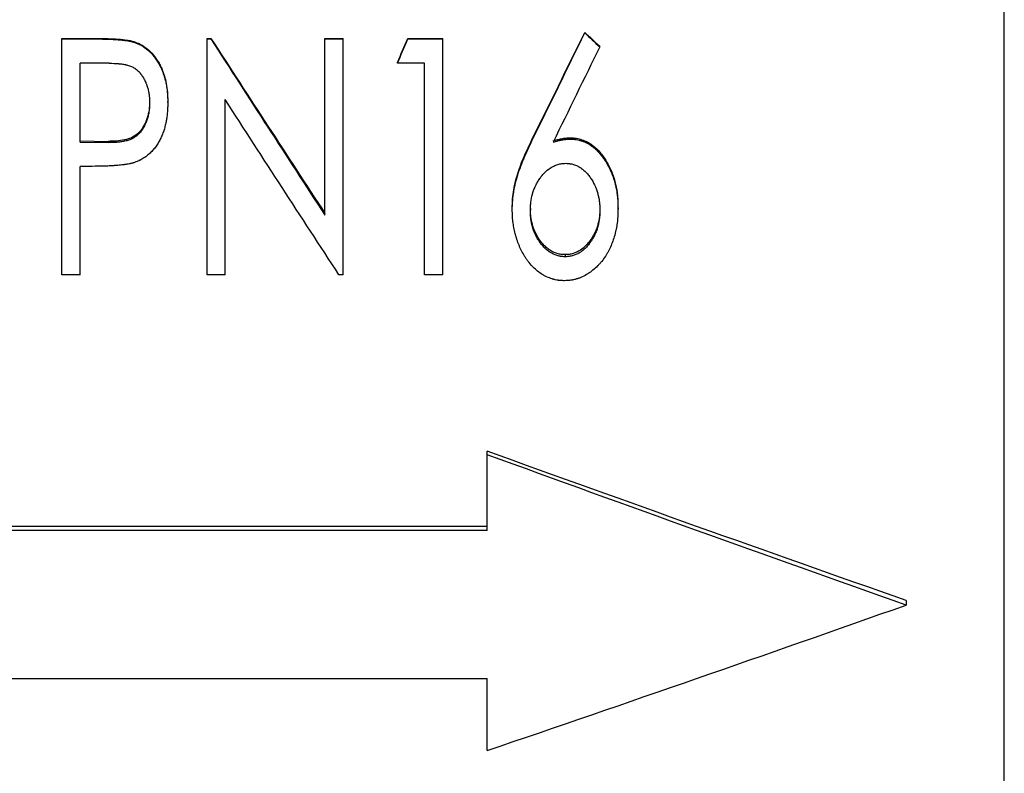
# Model space of a CAD drawing. Header units: millimetres. Extents: x -155 to 245, y -93 to 128.
# Tile 10 of 21: x 1 to 39, y -31 to -2. Entities that reach past the tile are written whole.
import ezdxf

# ---------------------------------------------------------------- set-up
doc = ezdxf.new("R2010")
doc.units = ezdxf.units.MM

msp = doc.modelspace()

# ---------------------------------------------------------------- linework, layer by layer
at = {"color": 1, "linetype": 'Continuous', "lineweight": 25}
msp.add_line((38.75, -69.5), (38.75, 69.5), dxfattribs=at)
at = {"color": 7, "linetype": 'Continuous', "lineweight": 25}
for p, q in [((2.769, -12.026), (2.769, -2.999)), ((2.769, -2.999), (4.056, -2.999)), ((4.056, -3.021), (4.056, -2.999)), ((8.308, -12.026), (8.308, -2.999)), ((8.308, -2.999), (8.454, -2.999)), ((8.454, -3.021), (8.454, -2.999)), ((12.808, -9.75), (12.808, -2.999)), ((12.808, -2.999), (13.5, -2.999)), ((13.5, -12.026), (13.5, -2.999)), ((15.972, -3.021), (15.972, -2.999)), ((15.972, -2.999), (17.308, -2.999)), ((17.308, -12.026), (17.308, -2.999)), ((22.731, -2.788), (22.731, -2.768)), ((2.769, -3.021), (4.056, -3.021)), ((5.551, -3.157), (5.551, -3.134)), ((8.308, -3.021), (8.454, -3.021)), ((12.808, -3.021), (13.5, -3.021)), ((15.972, -3.021), (17.308, -3.021)), ((23.3, -3.324), (23.3, -3.3)), ((4.574, -3.949), (3.462, -3.949)), ((3.462, -6.961), (3.462, -3.949)), ((15.577, -3.949), (15.577, -3.921)), ((16.615, -3.949), (15.577, -3.949)), ((16.615, -12.026), (16.615, -3.949)), ((6.115, -5.412), (6.115, -5.451)), ((6.808, -5.447), (6.808, -5.409)), ((9, -12.026), (9, -5.337)), ((3.462, -6.912), (4.527, -6.931)), ((3.462, -6.961), (4.527, -6.981)), ((4.527, -6.931), (4.527, -6.981)), ((20.715, -6.914), (20.715, -6.865)), ((22.186, -6.846), (22.186, -6.797)), ((3.916, -7.886), (3.462, -7.886)), ((3.462, -12.026), (3.462, -7.886)), ((19.962, -9.529), (19.962, -9.461)), ((20.654, -9.493), (20.654, -9.561)), ((23.308, -9.493), (23.308, -9.561)), ((24, -9.513), (24, -9.445)), ((21.981, -11.258), (21.981, -11.339)), ((3.462, -12.026), (2.769, -12.026)), ((9, -12.026), (8.308, -12.026)), ((13.5, -12.026), (13.343, -12.026)), ((17.308, -12.026), (16.615, -12.026)), ((19, -21.79), (19, -18.764)), ((19, -21.634), (-35, -21.634)), ((19, -21.79), (-35, -21.79)), ((35, -24.464), (35, -24.64)), ((-35, -27.445), (19, -27.445)), ((19, -30.198), (19, -27.445))]:
    msp.add_line(p, q, dxfattribs=at)
for points, knots in [([(4.056, -2.999), (4.182, -3), (4.433, -3.001), (4.809, -3.018), (5.122, -3.043), (5.339, -3.078), (5.461, -3.105), (5.521, -3.125), (5.551, -3.134)], [0, 0, 0, 0, 0.250016, 0.500031, 0.75001, 0.875007, 0.937498, 1, 1, 1, 1]), ([(4.056, -3.021), (4.136, -3.021), (4.207, -3.021), (4.301, -3.022), (4.33, -3.023), (4.371, -3.024), (4.384, -3.024), (4.403, -3.024), (4.409, -3.024), (4.418, -3.025), (4.421, -3.025), (4.426, -3.025), (4.427, -3.025), (4.43, -3.025), (4.431, -3.025), (4.501, -3.027), (4.566, -3.029), (4.66, -3.034), (4.691, -3.035), (4.736, -3.038), (4.751, -3.039), (4.773, -3.04), (4.78, -3.04), (4.791, -3.041), (4.795, -3.041), (4.8, -3.042), (4.802, -3.042), (4.805, -3.042), (4.807, -3.042), (4.887, -3.047), (4.957, -3.052), (5.051, -3.061), (5.08, -3.064), (5.121, -3.069), (5.134, -3.07), (5.153, -3.072), (5.16, -3.073), (5.169, -3.074), (5.172, -3.075), (5.176, -3.075), (5.178, -3.076), (5.181, -3.076), (5.182, -3.076), (5.217, -3.081), (5.248, -3.086), (5.295, -3.093), (5.31, -3.096), (5.333, -3.1), (5.34, -3.102), (5.355, -3.104), (5.361, -3.106), (5.386, -3.111), (5.402, -3.114), (5.425, -3.12), (5.432, -3.121), (5.443, -3.124), (5.447, -3.125), (5.454, -3.127), (5.459, -3.128), (5.481, -3.135), (5.511, -3.144), (5.551, -3.157)], [0, 0, 0, 0, 0.125, 0.125, 0.1875, 0.1875, 0.21875, 0.21875, 0.234375, 0.234375, 0.242188, 0.242188, 0.246094, 0.246094, 0.25, 0.25, 0.375, 0.375, 0.4375, 0.4375, 0.46875, 0.46875, 0.484375, 0.484375, 0.492188, 0.492188, 0.496094, 0.496094, 0.5, 0.5, 0.625, 0.625, 0.6875, 0.6875, 0.71875, 0.71875, 0.734375, 0.734375, 0.742188, 0.742188, 0.746094, 0.746094, 0.75, 0.75, 0.8125, 0.8125, 0.84375, 0.84375, 0.859375, 0.859375, 0.875, 0.875, 0.90625, 0.90625, 0.921875, 0.921875, 0.929688, 0.929688, 0.9375, 0.9375, 1, 1, 1, 1]), ([(5.551, -3.134), (5.605, -3.155), (5.713, -3.196), (5.916, -3.309), (6.141, -3.492), (6.329, -3.715), (6.452, -3.91), (6.541, -4.069), (6.615, -4.243), (6.692, -4.461), (6.757, -4.735), (6.792, -5.005), (6.805, -5.236), (6.807, -5.351), (6.808, -5.409)], [0, 0, 0, 0, 0.062522, 0.125026, 0.249862, 0.37382, 0.438318, 0.499822, 0.571108, 0.642768, 0.749904, 0.874925, 0.93746, 1, 1, 1, 1]), ([(5.551, -3.157), (5.587, -3.17), (5.618, -3.182), (5.658, -3.199), (5.67, -3.204), (5.687, -3.212), (5.692, -3.214), (5.7, -3.217), (5.702, -3.218), (5.707, -3.221), (5.709, -3.221), (5.737, -3.235), (5.762, -3.248), (5.8, -3.269), (5.813, -3.276), (5.832, -3.288), (5.838, -3.291), (5.851, -3.299), (5.858, -3.303), (5.91, -3.337), (5.956, -3.37), (6.024, -3.424), (6.046, -3.443), (6.079, -3.473), (6.09, -3.483), (6.112, -3.504), (6.124, -3.515), (6.175, -3.566), (6.215, -3.609), (6.271, -3.676), (6.289, -3.698), (6.324, -3.744), (6.34, -3.766), (6.372, -3.813), (6.388, -3.837), (6.42, -3.888), (6.437, -3.914), (6.484, -3.994), (6.512, -4.046), (6.557, -4.138), (6.58, -4.19), (6.615, -4.278), (6.626, -4.308), (6.646, -4.364), (6.656, -4.391), (6.673, -4.445), (6.68, -4.47), (6.696, -4.524), (6.703, -4.551), (6.717, -4.607), (6.723, -4.636), (6.733, -4.679), (6.736, -4.694), (6.741, -4.716), (6.742, -4.724), (6.745, -4.739), (6.747, -4.747), (6.758, -4.806), (6.767, -4.861), (6.779, -4.947), (6.782, -4.977), (6.787, -5.022), (6.788, -5.037), (6.791, -5.06), (6.791, -5.068), (6.793, -5.084), (6.793, -5.092), (6.796, -5.128), (6.798, -5.157), (6.801, -5.201), (6.802, -5.215), (6.803, -5.237), (6.803, -5.244), (6.803, -5.255), (6.804, -5.259), (6.804, -5.264), (6.804, -5.266), (6.804, -5.27), (6.804, -5.272), (6.805, -5.312), (6.807, -5.37), (6.808, -5.447)], [0, 0, 0, 0, 0.03125, 0.03125, 0.046875, 0.046875, 0.054688, 0.054688, 0.058594, 0.058594, 0.0625, 0.0625, 0.09375, 0.09375, 0.109375, 0.109375, 0.117188, 0.117188, 0.125, 0.125, 0.1875, 0.1875, 0.21875, 0.21875, 0.234375, 0.234375, 0.25, 0.25, 0.3125, 0.3125, 0.34375, 0.34375, 0.375, 0.375, 0.40625, 0.40625, 0.4375, 0.4375, 0.5, 0.5, 0.5625, 0.5625, 0.59375, 0.59375, 0.625, 0.625, 0.65625, 0.65625, 0.6875, 0.6875, 0.71875, 0.71875, 0.734375, 0.734375, 0.742188, 0.742188, 0.75, 0.75, 0.8125, 0.8125, 0.84375, 0.84375, 0.859375, 0.859375, 0.867188, 0.867188, 0.875, 0.875, 0.90625, 0.90625, 0.921875, 0.921875, 0.929688, 0.929688, 0.933594, 0.933594, 0.935547, 0.935547, 0.9375, 0.9375, 1, 1, 1, 1]), ([(4.574, -3.949), (4.712, -3.951), (4.815, -3.954), (4.885, -3.959), (4.887, -3.959), (4.891, -3.96), (4.892, -3.96), (4.897, -3.96), (4.901, -3.961), (4.91, -3.961), (4.917, -3.962), (4.937, -3.964), (4.95, -3.965), (4.989, -3.969), (5.015, -3.973), (5.092, -3.983), (5.142, -3.992), (5.197, -4.003), (5.205, -4.005), (5.219, -4.008), (5.226, -4.01), (5.247, -4.015), (5.26, -4.018), (5.3, -4.029), (5.325, -4.037), (5.398, -4.062), (5.443, -4.081), (5.494, -4.108), (5.506, -4.115), (5.527, -4.128), (5.538, -4.134), (5.57, -4.155), (5.59, -4.17), (5.651, -4.218), (5.689, -4.254), (5.731, -4.3), (5.734, -4.304), (5.742, -4.312), (5.746, -4.317), (5.757, -4.33), (5.765, -4.34), (5.787, -4.368), (5.801, -4.387), (5.844, -4.448), (5.871, -4.491), (5.921, -4.584), (5.945, -4.633), (5.972, -4.698), (5.978, -4.711), (5.988, -4.737), (5.994, -4.751), (6.006, -4.785), (6.015, -4.808), (6.037, -4.88), (6.051, -4.929), (6.075, -5.034), (6.085, -5.089), (6.097, -5.167), (6.1, -5.193), (6.104, -5.232), (6.106, -5.244), (6.107, -5.263), (6.108, -5.271), (6.108, -5.279), (6.109, -5.284), (6.111, -5.328), (6.113, -5.382), (6.115, -5.451)], [0, 0, 0, 0, 0.125, 0.125, 0.126953, 0.126953, 0.128906, 0.128906, 0.132812, 0.132812, 0.140625, 0.140625, 0.15625, 0.15625, 0.1875, 0.1875, 0.25, 0.25, 0.257812, 0.257812, 0.265625, 0.265625, 0.28125, 0.28125, 0.3125, 0.3125, 0.375, 0.375, 0.390625, 0.390625, 0.40625, 0.40625, 0.4375, 0.4375, 0.5, 0.5, 0.507812, 0.507812, 0.515625, 0.515625, 0.53125, 0.53125, 0.5625, 0.5625, 0.625, 0.625, 0.6875, 0.6875, 0.703125, 0.703125, 0.71875, 0.71875, 0.75, 0.75, 0.8125, 0.8125, 0.875, 0.875, 0.90625, 0.90625, 0.921875, 0.921875, 0.929688, 0.929688, 0.9375, 0.9375, 1, 1, 1, 1]), ([(6.115, -5.412), (6.114, -5.465), (6.111, -5.571), (6.09, -5.781), (6.032, -6.04), (5.906, -6.332), (5.724, -6.595), (5.469, -6.793), (5.161, -6.886), (4.845, -6.925), (4.633, -6.929), (4.527, -6.931)], [0, 0, 0, 0, 0.062607, 0.125197, 0.250289, 0.375317, 0.500206, 0.624836, 0.749659, 0.874797, 1, 1, 1, 1]), ([(6.115, -5.451), (6.113, -5.522), (6.111, -5.575), (6.109, -5.612), (6.109, -5.614), (6.109, -5.617), (6.109, -5.619), (6.108, -5.624), (6.108, -5.628), (6.108, -5.638), (6.107, -5.644), (6.105, -5.665), (6.104, -5.678), (6.1, -5.718), (6.097, -5.744), (6.091, -5.782), (6.089, -5.797), (6.084, -5.824), (6.082, -5.837), (6.075, -5.878), (6.069, -5.904), (6.051, -5.982), (6.038, -6.032), (6.018, -6.093), (6.014, -6.106), (6.005, -6.131), (6.001, -6.144), (5.987, -6.181), (5.977, -6.206), (5.946, -6.279), (5.922, -6.326), (5.89, -6.385), (5.883, -6.398), (5.869, -6.422), (5.862, -6.433), (5.84, -6.468), (5.825, -6.491), (5.779, -6.555), (5.746, -6.595), (5.708, -6.636), (5.702, -6.641), (5.693, -6.651), (5.688, -6.656), (5.673, -6.67), (5.663, -6.68), (5.633, -6.707), (5.613, -6.724), (5.55, -6.772), (5.506, -6.8), (5.449, -6.83), (5.439, -6.835), (5.416, -6.845), (5.405, -6.85), (5.37, -6.865), (5.346, -6.874), (5.271, -6.9), (5.217, -6.914), (5.156, -6.927), (5.154, -6.927), (5.148, -6.929), (5.145, -6.929), (5.135, -6.931), (5.129, -6.932), (5.111, -6.936), (5.098, -6.938), (5.06, -6.944), (5.035, -6.948), (4.956, -6.959), (4.901, -6.965), (4.843, -6.969), (4.843, -6.969), (4.84, -6.97), (4.839, -6.97), (4.836, -6.97), (4.834, -6.97), (4.826, -6.97), (4.822, -6.971), (4.807, -6.972), (4.796, -6.972), (4.763, -6.974), (4.739, -6.975), (4.659, -6.978), (4.598, -6.98), (4.527, -6.981)], [0, 0, 0, 0, 0.0625, 0.0625, 0.064453, 0.064453, 0.066406, 0.066406, 0.070312, 0.070312, 0.078125, 0.078125, 0.09375, 0.09375, 0.125, 0.125, 0.140625, 0.140625, 0.15625, 0.15625, 0.1875, 0.1875, 0.25, 0.25, 0.265625, 0.265625, 0.28125, 0.28125, 0.3125, 0.3125, 0.375, 0.375, 0.390625, 0.390625, 0.40625, 0.40625, 0.4375, 0.4375, 0.5, 0.5, 0.507812, 0.507812, 0.515625, 0.515625, 0.53125, 0.53125, 0.5625, 0.5625, 0.625, 0.625, 0.640625, 0.640625, 0.65625, 0.65625, 0.6875, 0.6875, 0.75, 0.75, 0.753906, 0.753906, 0.757812, 0.757812, 0.765625, 0.765625, 0.78125, 0.78125, 0.8125, 0.8125, 0.875, 0.875, 0.876953, 0.876953, 0.878906, 0.878906, 0.882812, 0.882812, 0.890625, 0.890625, 0.90625, 0.90625, 0.9375, 0.9375, 1, 1, 1, 1]), ([(6.808, -5.447), (6.807, -5.487), (6.807, -5.521), (6.806, -5.565), (6.806, -5.578), (6.805, -5.596), (6.805, -5.602), (6.805, -5.61), (6.805, -5.613), (6.804, -5.618), (6.804, -5.62), (6.803, -5.651), (6.802, -5.68), (6.799, -5.723), (6.798, -5.738), (6.797, -5.76), (6.796, -5.768), (6.795, -5.783), (6.794, -5.79), (6.788, -5.867), (6.781, -5.931), (6.771, -6.018), (6.767, -6.045), (6.761, -6.085), (6.759, -6.098), (6.755, -6.116), (6.754, -6.122), (6.752, -6.134), (6.751, -6.14), (6.74, -6.198), (6.728, -6.255), (6.698, -6.381), (6.683, -6.437), (6.652, -6.537), (6.632, -6.593), (6.597, -6.682), (6.585, -6.71), (6.568, -6.75), (6.562, -6.763), (6.55, -6.789), (6.545, -6.8), (6.514, -6.863), (6.488, -6.913), (6.443, -6.989), (6.428, -7.014), (6.395, -7.064), (6.378, -7.09), (6.327, -7.163), (6.291, -7.209), (6.234, -7.276), (6.215, -7.297), (6.175, -7.339), (6.154, -7.36), (6.093, -7.418), (6.05, -7.455), (5.98, -7.508), (5.956, -7.525), (5.919, -7.55), (5.907, -7.558), (5.881, -7.575), (5.867, -7.583), (5.831, -7.606), (5.805, -7.62), (5.767, -7.64), (5.754, -7.647), (5.734, -7.657), (5.727, -7.66), (5.717, -7.664), (5.714, -7.666), (5.709, -7.668), (5.707, -7.669), (5.704, -7.671), (5.702, -7.672), (5.665, -7.688), (5.611, -7.71), (5.538, -7.738)], [0, 0, 0, 0, 0.03125, 0.03125, 0.046875, 0.046875, 0.054688, 0.054688, 0.058594, 0.058594, 0.0625, 0.0625, 0.09375, 0.09375, 0.109375, 0.109375, 0.117188, 0.117188, 0.125, 0.125, 0.1875, 0.1875, 0.21875, 0.21875, 0.234375, 0.234375, 0.242188, 0.242188, 0.25, 0.25, 0.3125, 0.3125, 0.375, 0.375, 0.4375, 0.4375, 0.46875, 0.46875, 0.484375, 0.484375, 0.5, 0.5, 0.5625, 0.5625, 0.59375, 0.59375, 0.625, 0.625, 0.6875, 0.6875, 0.71875, 0.71875, 0.75, 0.75, 0.8125, 0.8125, 0.84375, 0.84375, 0.859375, 0.859375, 0.875, 0.875, 0.90625, 0.90625, 0.921875, 0.921875, 0.929688, 0.929688, 0.933594, 0.933594, 0.935547, 0.935547, 0.9375, 0.9375, 1, 1, 1, 1]), ([(19.962, -9.461), (19.963, -9.404), (19.966, -9.291), (19.979, -9.064), (20.032, -8.671), (20.138, -8.237), (20.292, -7.809), (20.42, -7.492), (20.564, -7.172), (20.665, -6.967), (20.715, -6.865)], [0, 0, 0, 0, 0.062517, 0.12503, 0.250035, 0.499889, 0.61451, 0.749938, 0.874966, 1, 1, 1, 1]), ([(19.962, -9.529), (19.962, -9.491), (19.963, -9.458), (19.965, -9.415), (19.965, -9.402), (19.966, -9.384), (19.966, -9.378), (19.966, -9.37), (19.966, -9.368), (19.966, -9.364), (19.967, -9.363), (19.967, -9.36), (19.967, -9.36), (19.969, -9.297), (19.973, -9.24), (19.982, -9.133), (19.988, -9.078), (19.999, -8.993), (20.003, -8.965), (20.009, -8.921), (20.012, -8.906), (20.015, -8.884), (20.016, -8.877), (20.019, -8.862), (20.02, -8.854), (20.04, -8.737), (20.062, -8.626), (20.103, -8.459), (20.117, -8.404), (20.141, -8.32), (20.149, -8.292), (20.161, -8.25), (20.166, -8.236), (20.172, -8.215), (20.174, -8.208), (20.178, -8.198), (20.179, -8.194), (20.181, -8.187), (20.182, -8.183), (20.212, -8.089), (20.247, -7.99), (20.308, -7.83), (20.329, -7.774), (20.364, -7.688), (20.376, -7.659), (20.394, -7.614), (20.401, -7.599), (20.41, -7.576), (20.413, -7.569), (20.418, -7.557), (20.42, -7.553), (20.423, -7.546), (20.425, -7.541), (20.448, -7.485), (20.471, -7.432), (20.506, -7.354), (20.518, -7.328), (20.536, -7.289), (20.542, -7.276), (20.551, -7.256), (20.554, -7.25), (20.558, -7.24), (20.56, -7.237), (20.562, -7.232), (20.563, -7.231), (20.564, -7.227), (20.565, -7.225), (20.598, -7.155), (20.648, -7.052), (20.715, -6.914)], [0, 0, 0, 0, 0.03125, 0.03125, 0.046875, 0.046875, 0.054688, 0.054688, 0.058594, 0.058594, 0.060547, 0.060547, 0.0625, 0.0625, 0.125, 0.125, 0.1875, 0.1875, 0.21875, 0.21875, 0.234375, 0.234375, 0.242188, 0.242188, 0.25, 0.25, 0.375, 0.375, 0.4375, 0.4375, 0.46875, 0.46875, 0.484375, 0.484375, 0.492188, 0.492188, 0.496094, 0.496094, 0.5, 0.5, 0.625, 0.625, 0.6875, 0.6875, 0.71875, 0.71875, 0.734375, 0.734375, 0.742188, 0.742188, 0.746094, 0.746094, 0.75, 0.75, 0.8125, 0.8125, 0.84375, 0.84375, 0.859375, 0.859375, 0.867188, 0.867188, 0.871094, 0.871094, 0.873047, 0.873047, 0.875, 0.875, 1, 1, 1, 1]), ([(21.523, -6.912), (21.577, -6.895), (21.685, -6.863), (21.85, -6.827), (22.017, -6.802), (22.13, -6.798), (22.186, -6.797)], [0, 0, 0, 0, 0.250035, 0.500026, 0.749997, 1, 1, 1, 1]), ([(21.523, -6.961), (21.559, -6.95), (21.59, -6.941), (21.631, -6.929), (21.643, -6.926), (21.66, -6.921), (21.666, -6.92), (21.673, -6.918), (21.676, -6.917), (21.681, -6.916), (21.682, -6.915), (21.712, -6.908), (21.739, -6.901), (21.78, -6.892), (21.794, -6.889), (21.822, -6.883), (21.835, -6.881), (21.88, -6.872), (21.909, -6.868), (21.951, -6.862), (21.965, -6.86), (21.985, -6.858), (21.992, -6.857), (22.001, -6.856), (22.005, -6.855), (22.011, -6.855), (22.015, -6.854), (22.054, -6.851), (22.111, -6.848), (22.186, -6.846)], [0, 0, 0, 0, 0.125, 0.125, 0.1875, 0.1875, 0.21875, 0.21875, 0.234375, 0.234375, 0.25, 0.25, 0.375, 0.375, 0.4375, 0.4375, 0.5, 0.5, 0.625, 0.625, 0.6875, 0.6875, 0.71875, 0.71875, 0.734375, 0.734375, 0.75, 0.75, 1, 1, 1, 1]), ([(22.186, -6.797), (22.223, -6.798), (22.298, -6.801), (22.445, -6.817), (22.624, -6.861), (22.829, -6.95), (23.016, -7.071), (23.189, -7.215), (23.387, -7.435), (23.557, -7.678), (23.693, -7.941), (23.812, -8.212), (23.916, -8.567), (23.976, -8.93), (23.995, -9.224), (23.998, -9.371), (24, -9.445)], [0, 0, 0, 0, 0.03127, 0.062531, 0.125003, 0.185548, 0.249941, 0.312442, 0.374949, 0.499896, 0.561804, 0.625795, 0.749923, 0.874925, 0.937459, 1, 1, 1, 1]), ([(22.186, -6.846), (22.211, -6.847), (22.233, -6.848), (22.26, -6.849), (22.269, -6.849), (22.28, -6.85), (22.284, -6.85), (22.289, -6.851), (22.291, -6.851), (22.294, -6.851), (22.295, -6.851), (22.317, -6.853), (22.337, -6.854), (22.373, -6.858), (22.39, -6.861), (22.444, -6.869), (22.479, -6.876), (22.533, -6.89), (22.551, -6.895), (22.579, -6.902), (22.588, -6.905), (22.606, -6.911), (22.616, -6.914), (22.691, -6.939), (22.757, -6.968), (22.855, -7.02), (22.887, -7.039), (22.935, -7.07), (22.951, -7.081), (22.983, -7.103), (23, -7.115), (23.046, -7.149), (23.075, -7.173), (23.118, -7.209), (23.131, -7.221), (23.159, -7.245), (23.173, -7.259), (23.21, -7.294), (23.235, -7.32), (23.272, -7.361), (23.285, -7.375), (23.304, -7.397), (23.31, -7.405), (23.323, -7.42), (23.329, -7.428), (23.383, -7.493), (23.428, -7.552), (23.491, -7.644), (23.511, -7.675), (23.541, -7.722), (23.55, -7.738), (23.565, -7.761), (23.57, -7.769), (23.579, -7.785), (23.584, -7.794), (23.622, -7.861), (23.656, -7.926), (23.706, -8.033), (23.723, -8.069), (23.753, -8.139), (23.767, -8.173), (23.793, -8.24), (23.805, -8.273), (23.828, -8.34), (23.839, -8.374), (23.86, -8.445), (23.87, -8.481), (23.885, -8.536), (23.889, -8.554), (23.898, -8.592), (23.903, -8.612), (23.924, -8.703), (23.938, -8.776), (23.956, -8.886), (23.961, -8.922), (23.968, -8.977), (23.97, -8.996), (23.975, -9.032), (23.977, -9.051), (23.982, -9.104), (23.985, -9.14), (23.989, -9.195), (23.99, -9.214), (23.991, -9.243), (23.992, -9.252), (23.992, -9.266), (23.993, -9.271), (23.993, -9.279), (23.993, -9.281), (23.993, -9.286), (23.993, -9.289), (23.996, -9.34), (23.998, -9.414), (24, -9.513)], [0, 0, 0, 0, 0.015625, 0.015625, 0.023438, 0.023438, 0.027344, 0.027344, 0.029297, 0.029297, 0.03125, 0.03125, 0.046875, 0.046875, 0.0625, 0.0625, 0.09375, 0.09375, 0.109375, 0.109375, 0.117188, 0.117188, 0.125, 0.125, 0.1875, 0.1875, 0.21875, 0.21875, 0.234375, 0.234375, 0.25, 0.25, 0.28125, 0.28125, 0.296875, 0.296875, 0.3125, 0.3125, 0.34375, 0.34375, 0.359375, 0.359375, 0.367188, 0.367188, 0.375, 0.375, 0.4375, 0.4375, 0.46875, 0.46875, 0.484375, 0.484375, 0.492188, 0.492188, 0.5, 0.5, 0.5625, 0.5625, 0.59375, 0.59375, 0.625, 0.625, 0.65625, 0.65625, 0.6875, 0.6875, 0.71875, 0.71875, 0.734375, 0.734375, 0.75, 0.75, 0.8125, 0.8125, 0.84375, 0.84375, 0.859375, 0.859375, 0.875, 0.875, 0.90625, 0.90625, 0.921875, 0.921875, 0.929688, 0.929688, 0.933594, 0.933594, 0.935547, 0.935547, 0.9375, 0.9375, 1, 1, 1, 1]), ([(5.538, -7.738), (5.517, -7.744), (5.498, -7.75), (5.473, -7.757), (5.466, -7.759), (5.455, -7.762), (5.452, -7.763), (5.448, -7.764), (5.446, -7.765), (5.443, -7.765), (5.442, -7.766), (5.424, -7.77), (5.408, -7.775), (5.383, -7.781), (5.375, -7.782), (5.358, -7.786), (5.348, -7.788), (5.311, -7.796), (5.279, -7.802), (5.228, -7.811), (5.211, -7.813), (5.185, -7.817), (5.176, -7.819), (5.162, -7.821), (5.158, -7.821), (5.151, -7.822), (5.149, -7.822), (5.144, -7.823), (5.141, -7.823), (5.085, -7.831), (5.024, -7.838), (4.922, -7.847), (4.887, -7.851), (4.831, -7.855), (4.812, -7.856), (4.783, -7.859), (4.773, -7.859), (4.758, -7.86), (4.753, -7.861), (4.743, -7.861), (4.737, -7.862), (4.662, -7.867), (4.593, -7.871), (4.491, -7.876), (4.457, -7.877), (4.407, -7.879), (4.391, -7.879), (4.366, -7.88), (4.357, -7.881), (4.345, -7.881), (4.341, -7.881), (4.333, -7.881), (4.327, -7.881), (4.229, -7.884), (4.093, -7.885), (3.916, -7.886)], [0, 0, 0, 0, 0.03125, 0.03125, 0.046875, 0.046875, 0.054688, 0.054688, 0.058594, 0.058594, 0.0625, 0.0625, 0.09375, 0.09375, 0.109375, 0.109375, 0.125, 0.125, 0.1875, 0.1875, 0.21875, 0.21875, 0.234375, 0.234375, 0.242188, 0.242188, 0.246094, 0.246094, 0.25, 0.25, 0.375, 0.375, 0.4375, 0.4375, 0.46875, 0.46875, 0.484375, 0.484375, 0.492188, 0.492188, 0.5, 0.5, 0.625, 0.625, 0.6875, 0.6875, 0.71875, 0.71875, 0.734375, 0.734375, 0.742188, 0.742188, 0.75, 0.75, 1, 1, 1, 1]), ([(20.654, -9.561), (20.656, -9.493), (20.658, -9.441), (20.659, -9.406), (20.66, -9.403), (20.66, -9.4), (20.66, -9.398), (20.66, -9.393), (20.66, -9.39), (20.661, -9.38), (20.661, -9.373), (20.663, -9.353), (20.664, -9.34), (20.667, -9.301), (20.67, -9.277), (20.684, -9.157), (20.704, -9.056), (20.734, -8.943), (20.735, -8.938), (20.739, -8.926), (20.74, -8.92), (20.745, -8.903), (20.749, -8.891), (20.76, -8.856), (20.768, -8.832), (20.795, -8.759), (20.815, -8.709), (20.841, -8.652), (20.843, -8.647), (20.848, -8.635), (20.851, -8.63), (20.859, -8.612), (20.865, -8.601), (20.882, -8.567), (20.894, -8.544), (20.932, -8.477), (20.96, -8.432), (21.004, -8.367), (21.02, -8.344), (21.051, -8.302), (21.067, -8.282), (21.099, -8.242), (21.115, -8.222), (21.14, -8.194), (21.147, -8.185), (21.166, -8.165), (21.175, -8.155), (21.259, -8.067), (21.338, -8.001), (21.44, -7.934), (21.462, -7.92), (21.506, -7.895), (21.529, -7.884), (21.599, -7.851), (21.648, -7.832), (21.724, -7.808), (21.748, -7.801), (21.798, -7.79), (21.824, -7.785), (21.853, -7.782), (21.854, -7.781), (21.859, -7.781), (21.861, -7.781), (21.868, -7.78), (21.874, -7.779), (21.89, -7.778), (21.902, -7.777), (21.94, -7.774), (21.97, -7.772), (22.004, -7.77)], [0, 0, 0, 0, 0.0625, 0.0625, 0.064453, 0.064453, 0.066406, 0.066406, 0.070312, 0.070312, 0.078125, 0.078125, 0.09375, 0.09375, 0.125, 0.125, 0.25, 0.25, 0.257812, 0.257812, 0.265625, 0.265625, 0.28125, 0.28125, 0.3125, 0.3125, 0.375, 0.375, 0.382812, 0.382812, 0.390625, 0.390625, 0.40625, 0.40625, 0.4375, 0.4375, 0.5, 0.5, 0.53125, 0.53125, 0.5625, 0.5625, 0.59375, 0.59375, 0.609375, 0.609375, 0.625, 0.625, 0.75, 0.75, 0.78125, 0.78125, 0.8125, 0.8125, 0.875, 0.875, 0.90625, 0.90625, 0.9375, 0.9375, 0.941406, 0.941406, 0.945312, 0.945312, 0.953125, 0.953125, 0.96875, 0.96875, 1, 1, 1, 1]), ([(22.004, -7.77), (22.072, -7.774), (22.123, -7.777), (22.159, -7.782), (22.163, -7.783), (22.17, -7.784), (22.173, -7.784), (22.183, -7.786), (22.189, -7.787), (22.208, -7.79), (22.221, -7.793), (22.258, -7.801), (22.282, -7.808), (22.33, -7.823), (22.356, -7.832), (22.403, -7.851), (22.427, -7.861), (22.495, -7.894), (22.539, -7.92), (22.602, -7.963), (22.622, -7.977), (22.661, -8.008), (22.681, -8.024), (22.719, -8.058), (22.738, -8.076), (22.766, -8.104), (22.776, -8.114), (22.792, -8.131), (22.801, -8.14), (22.842, -8.186), (22.876, -8.228), (22.94, -8.313), (22.969, -8.354), (23.048, -8.476), (23.095, -8.566), (23.148, -8.691), (23.157, -8.714), (23.176, -8.762), (23.184, -8.787), (23.209, -8.859), (23.223, -8.907), (23.241, -8.98), (23.247, -9.006), (23.258, -9.056), (23.264, -9.081), (23.278, -9.156), (23.285, -9.206), (23.297, -9.306), (23.302, -9.358), (23.304, -9.412), (23.304, -9.413), (23.304, -9.417), (23.304, -9.42), (23.305, -9.427), (23.305, -9.432), (23.305, -9.448), (23.306, -9.459), (23.307, -9.498), (23.307, -9.527), (23.308, -9.561)], [0, 0, 0, 0, 0.0625, 0.0625, 0.066406, 0.066406, 0.070312, 0.070312, 0.078125, 0.078125, 0.09375, 0.09375, 0.125, 0.125, 0.15625, 0.15625, 0.1875, 0.1875, 0.25, 0.25, 0.28125, 0.28125, 0.3125, 0.3125, 0.34375, 0.34375, 0.359375, 0.359375, 0.375, 0.375, 0.4375, 0.4375, 0.5, 0.5, 0.625, 0.625, 0.65625, 0.65625, 0.6875, 0.6875, 0.75, 0.75, 0.78125, 0.78125, 0.8125, 0.8125, 0.875, 0.875, 0.9375, 0.9375, 0.941406, 0.941406, 0.945312, 0.945312, 0.953125, 0.953125, 0.96875, 0.96875, 1, 1, 1, 1]), ([(21.95, -12.255), (21.898, -12.253), (21.853, -12.25), (21.794, -12.246), (21.776, -12.245), (21.752, -12.242), (21.744, -12.242), (21.733, -12.24), (21.73, -12.24), (21.725, -12.239), (21.723, -12.239), (21.72, -12.239), (21.719, -12.239), (21.679, -12.233), (21.641, -12.227), (21.584, -12.214), (21.565, -12.209), (21.536, -12.201), (21.527, -12.199), (21.508, -12.193), (21.497, -12.19), (21.416, -12.164), (21.345, -12.136), (21.239, -12.086), (21.205, -12.068), (21.153, -12.039), (21.136, -12.028), (21.11, -12.013), (21.101, -12.008), (21.084, -11.997), (21.075, -11.991), (20.942, -11.905), (20.827, -11.808), (20.667, -11.64), (20.617, -11.581), (20.544, -11.485), (20.52, -11.452), (20.486, -11.401), (20.474, -11.384), (20.457, -11.358), (20.452, -11.349), (20.443, -11.336), (20.441, -11.332), (20.435, -11.323), (20.432, -11.318), (20.391, -11.251), (20.354, -11.185), (20.302, -11.081), (20.285, -11.045), (20.261, -10.991), (20.252, -10.972), (20.236, -10.935), (20.228, -10.915), (20.192, -10.825), (20.165, -10.752), (20.128, -10.642), (20.117, -10.604), (20.095, -10.53), (20.085, -10.493), (20.056, -10.377), (20.039, -10.3), (20.017, -10.185), (20.011, -10.147), (19.999, -10.071), (19.993, -10.032), (19.984, -9.959), (19.98, -9.921), (19.975, -9.863), (19.974, -9.843), (19.972, -9.813), (19.971, -9.803), (19.97, -9.788), (19.97, -9.783), (19.97, -9.775), (19.97, -9.773), (19.969, -9.768), (19.969, -9.764), (19.967, -9.711), (19.964, -9.633), (19.962, -9.529)], [0, 0, 0, 0, 0.03125, 0.03125, 0.046875, 0.046875, 0.054688, 0.054688, 0.058594, 0.058594, 0.060547, 0.060547, 0.0625, 0.0625, 0.09375, 0.09375, 0.109375, 0.109375, 0.117188, 0.117188, 0.125, 0.125, 0.1875, 0.1875, 0.21875, 0.21875, 0.234375, 0.234375, 0.242188, 0.242188, 0.25, 0.25, 0.375, 0.375, 0.4375, 0.4375, 0.46875, 0.46875, 0.484375, 0.484375, 0.492188, 0.492188, 0.496094, 0.496094, 0.5, 0.5, 0.5625, 0.5625, 0.59375, 0.59375, 0.609375, 0.609375, 0.625, 0.625, 0.6875, 0.6875, 0.71875, 0.71875, 0.75, 0.75, 0.8125, 0.8125, 0.84375, 0.84375, 0.875, 0.875, 0.90625, 0.90625, 0.921875, 0.921875, 0.929688, 0.929688, 0.933594, 0.933594, 0.935547, 0.935547, 0.9375, 0.9375, 1, 1, 1, 1]), ([(21.981, -11.258), (21.929, -11.256), (21.827, -11.251), (21.626, -11.208), (21.432, -11.116), (21.258, -10.983), (21.113, -10.84), (20.964, -10.641), (20.822, -10.386), (20.722, -10.098), (20.674, -9.848), (20.656, -9.645), (20.654, -9.544), (20.654, -9.493)], [0, 0, 0, 0, 0.062547, 0.12504, 0.249772, 0.320869, 0.392929, 0.499841, 0.624853, 0.749864, 0.874884, 0.937436, 1, 1, 1, 1]), ([(21.981, -11.339), (21.913, -11.336), (21.862, -11.332), (21.825, -11.327), (21.821, -11.327), (21.814, -11.326), (21.811, -11.326), (21.801, -11.324), (21.795, -11.323), (21.776, -11.32), (21.763, -11.317), (21.726, -11.309), (21.701, -11.303), (21.581, -11.267), (21.488, -11.223), (21.394, -11.162), (21.39, -11.159), (21.38, -11.152), (21.375, -11.149), (21.36, -11.138), (21.35, -11.131), (21.319, -11.108), (21.299, -11.092), (21.238, -11.04), (21.199, -11.003), (21.13, -10.93), (21.099, -10.894), (21.037, -10.814), (21.007, -10.772), (20.97, -10.715), (20.963, -10.706), (20.95, -10.684), (20.944, -10.673), (20.924, -10.641), (20.911, -10.619), (20.875, -10.552), (20.852, -10.505), (20.828, -10.452), (20.826, -10.447), (20.821, -10.436), (20.819, -10.431), (20.812, -10.415), (20.807, -10.404), (20.794, -10.37), (20.785, -10.347), (20.76, -10.274), (20.744, -10.223), (20.727, -10.162), (20.726, -10.157), (20.723, -10.145), (20.721, -10.139), (20.717, -10.121), (20.714, -10.109), (20.705, -10.073), (20.7, -10.048), (20.686, -9.973), (20.677, -9.921), (20.668, -9.841), (20.665, -9.816), (20.661, -9.765), (20.659, -9.74), (20.658, -9.712), (20.657, -9.71), (20.657, -9.706), (20.657, -9.704), (20.657, -9.696), (20.657, -9.691), (20.656, -9.675), (20.656, -9.664), (20.655, -9.625), (20.654, -9.595), (20.654, -9.561)], [0, 0, 0, 0, 0.0625, 0.0625, 0.066406, 0.066406, 0.070312, 0.070312, 0.078125, 0.078125, 0.09375, 0.09375, 0.125, 0.125, 0.25, 0.25, 0.257812, 0.257812, 0.265625, 0.265625, 0.28125, 0.28125, 0.3125, 0.3125, 0.375, 0.375, 0.4375, 0.4375, 0.5, 0.5, 0.515625, 0.515625, 0.53125, 0.53125, 0.5625, 0.5625, 0.625, 0.625, 0.632812, 0.632812, 0.640625, 0.640625, 0.65625, 0.65625, 0.6875, 0.6875, 0.75, 0.75, 0.757812, 0.757812, 0.765625, 0.765625, 0.78125, 0.78125, 0.8125, 0.8125, 0.875, 0.875, 0.90625, 0.90625, 0.9375, 0.9375, 0.941406, 0.941406, 0.945312, 0.945312, 0.953125, 0.953125, 0.96875, 0.96875, 1, 1, 1, 1]), ([(24, -9.513), (23.999, -9.566), (23.997, -9.612), (23.996, -9.671), (23.995, -9.689), (23.994, -9.714), (23.994, -9.722), (23.993, -9.733), (23.993, -9.737), (23.993, -9.742), (23.993, -9.744), (23.993, -9.747), (23.993, -9.748), (23.99, -9.793), (23.988, -9.834), (23.983, -9.893), (23.982, -9.912), (23.979, -9.941), (23.978, -9.95), (23.976, -9.969), (23.975, -9.977), (23.966, -10.065), (23.954, -10.143), (23.933, -10.26), (23.925, -10.299), (23.912, -10.357), (23.908, -10.376), (23.898, -10.415), (23.894, -10.433), (23.847, -10.615), (23.795, -10.768), (23.702, -10.985), (23.668, -11.055), (23.614, -11.158), (23.596, -11.191), (23.567, -11.241), (23.557, -11.257), (23.537, -11.289), (23.527, -11.305), (23.474, -11.388), (23.428, -11.452), (23.353, -11.544), (23.328, -11.574), (23.288, -11.618), (23.275, -11.633), (23.247, -11.662), (23.234, -11.675), (23.161, -11.748), (23.101, -11.802), (23.009, -11.876), (22.978, -11.9), (22.93, -11.934), (22.914, -11.945), (22.89, -11.961), (22.882, -11.966), (22.866, -11.977), (22.859, -11.982), (22.779, -12.032), (22.708, -12.071), (22.6, -12.121), (22.564, -12.136), (22.51, -12.157), (22.492, -12.163), (22.465, -12.172), (22.456, -12.175), (22.438, -12.181), (22.43, -12.184), (22.381, -12.199), (22.343, -12.209), (22.284, -12.221), (22.265, -12.225), (22.236, -12.23), (22.226, -12.232), (22.212, -12.234), (22.207, -12.235), (22.2, -12.236), (22.197, -12.236), (22.192, -12.237), (22.189, -12.237), (22.135, -12.244), (22.056, -12.25), (21.95, -12.255)], [0, 0, 0, 0, 0.03125, 0.03125, 0.046875, 0.046875, 0.054688, 0.054688, 0.058594, 0.058594, 0.060547, 0.060547, 0.0625, 0.0625, 0.09375, 0.09375, 0.109375, 0.109375, 0.117188, 0.117188, 0.125, 0.125, 0.1875, 0.1875, 0.21875, 0.21875, 0.234375, 0.234375, 0.25, 0.25, 0.375, 0.375, 0.4375, 0.4375, 0.46875, 0.46875, 0.484375, 0.484375, 0.5, 0.5, 0.5625, 0.5625, 0.59375, 0.59375, 0.609375, 0.609375, 0.625, 0.625, 0.6875, 0.6875, 0.71875, 0.71875, 0.734375, 0.734375, 0.742188, 0.742188, 0.75, 0.75, 0.8125, 0.8125, 0.84375, 0.84375, 0.859375, 0.859375, 0.867188, 0.867188, 0.875, 0.875, 0.90625, 0.90625, 0.921875, 0.921875, 0.929688, 0.929688, 0.933594, 0.933594, 0.935547, 0.935547, 0.9375, 0.9375, 1, 1, 1, 1]), ([(23.308, -9.493), (23.307, -9.544), (23.306, -9.645), (23.288, -9.848), (23.24, -10.097), (23.156, -10.338), (23.065, -10.52), (22.982, -10.657), (22.883, -10.792), (22.748, -10.945), (22.556, -11.103), (22.336, -11.208), (22.135, -11.251), (22.032, -11.256), (21.981, -11.258)], [0, 0, 0, 0, 0.062562, 0.125112, 0.250128, 0.374107, 0.438118, 0.50023, 0.571643, 0.643296, 0.750238, 0.874965, 0.937455, 1, 1, 1, 1]), ([(23.308, -9.561), (23.307, -9.63), (23.305, -9.681), (23.304, -9.717), (23.304, -9.721), (23.303, -9.727), (23.303, -9.73), (23.302, -9.74), (23.302, -9.746), (23.301, -9.765), (23.3, -9.777), (23.297, -9.816), (23.294, -9.841), (23.287, -9.894), (23.284, -9.921), (23.276, -9.973), (23.271, -9.998), (23.257, -10.073), (23.245, -10.122), (23.231, -10.174), (23.229, -10.182), (23.225, -10.196), (23.223, -10.202), (23.217, -10.222), (23.213, -10.235), (23.202, -10.273), (23.194, -10.298), (23.177, -10.345), (23.169, -10.368), (23.151, -10.412), (23.142, -10.433), (23.122, -10.478), (23.111, -10.501), (23.088, -10.548), (23.075, -10.572), (23.037, -10.643), (23.011, -10.686), (22.978, -10.736), (22.97, -10.747), (22.955, -10.768), (22.948, -10.779), (22.926, -10.81), (22.91, -10.83), (22.863, -10.891), (22.829, -10.931), (22.777, -10.986), (22.76, -11.004), (22.721, -11.041), (22.702, -11.059), (22.642, -11.109), (22.602, -11.139), (22.552, -11.172), (22.54, -11.18), (22.517, -11.193), (22.506, -11.2), (22.472, -11.219), (22.449, -11.23), (22.38, -11.263), (22.333, -11.281), (22.236, -11.31), (22.186, -11.321), (22.131, -11.328), (22.13, -11.328), (22.125, -11.329), (22.123, -11.329), (22.116, -11.33), (22.111, -11.33), (22.095, -11.332), (22.083, -11.333), (22.044, -11.336), (22.015, -11.337), (21.981, -11.339)], [0, 0, 0, 0, 0.0625, 0.0625, 0.066406, 0.066406, 0.070312, 0.070312, 0.078125, 0.078125, 0.09375, 0.09375, 0.125, 0.125, 0.15625, 0.15625, 0.1875, 0.1875, 0.25, 0.25, 0.257812, 0.257812, 0.265625, 0.265625, 0.28125, 0.28125, 0.3125, 0.3125, 0.34375, 0.34375, 0.375, 0.375, 0.40625, 0.40625, 0.4375, 0.4375, 0.5, 0.5, 0.515625, 0.515625, 0.53125, 0.53125, 0.5625, 0.5625, 0.625, 0.625, 0.65625, 0.65625, 0.6875, 0.6875, 0.75, 0.75, 0.765625, 0.765625, 0.78125, 0.78125, 0.8125, 0.8125, 0.875, 0.875, 0.9375, 0.9375, 0.941406, 0.941406, 0.945312, 0.945312, 0.953125, 0.953125, 0.96875, 0.96875, 1, 1, 1, 1])]:
    msp.add_open_spline(points, degree=3, knots=knots, dxfattribs=at)
for points in [[(8.454, -2.999), (9.905, -5.234), (11.356, -7.465), (12.808, -9.681)], [(15.577, -3.921), (15.709, -3.614), (15.84, -3.306), (15.972, -2.999)], [(20.715, -6.865), (21.387, -5.503), (22.059, -4.136), (22.731, -2.768)], [(20.715, -6.914), (21.387, -5.542), (22.059, -4.166), (22.731, -2.788)], [(22.731, -2.768), (22.921, -2.946), (23.111, -3.123), (23.3, -3.3)], [(22.731, -2.788), (22.921, -2.967), (23.111, -3.145), (23.3, -3.324)], [(8.454, -3.021), (9.905, -5.272), (11.356, -7.519), (12.808, -9.75)], [(15.577, -3.949), (15.709, -3.64), (15.84, -3.33), (15.972, -3.021)], [(23.3, -3.324), (22.708, -4.538), (22.115, -5.751), (21.523, -6.961)], [(13.343, -12.026), (11.895, -9.812), (10.448, -7.579), (9, -5.337)], [(35, -24.464), (29.667, -22.592), (24.333, -20.69), (19, -18.764)], [(35, -24.64), (29.667, -22.755), (24.333, -20.839), (19, -18.899)], [(19, -30.198), (24.333, -28.381), (29.667, -26.526), (35, -24.64)]]:
    msp.add_open_spline(points, degree=3, dxfattribs=at)

doc.saveas('drawing.dxf')
